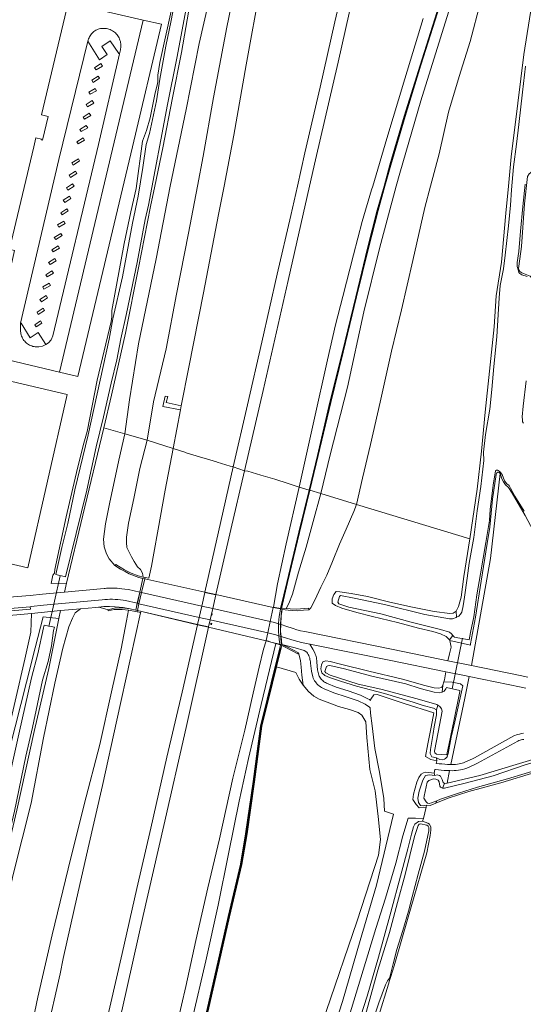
# Model space of a CAD drawing. Header units: metres. Extents: x 89888 to 94270, y 464165 to 468904.
# Tile 35 of 256: x 91269 to 91397, y 465532 to 465782. Entities that reach past the tile are written whole.
import ezdxf

# ---------------------------------------------------------------- set-up
doc = ezdxf.new("R2010")
doc.units = ezdxf.units.M
doc.layers.get('0').update_dxf_attribs({"linetype": 'CONTINUOUS'})
for name, color, linetype, lineweight in [('B_BEBOUWINGSGRENS_0', 251, 'CONTINUOUS', 13), ('G_GRENS_ALGEMEEN_0', 251, 'CONTINUOUS', 13), ('K_KUNSTWERKGRENS_-1', 251, 'CONTINUOUS', 13), ('Q_GELUIDSSCHERM_LIJN_0', 251, 'CONTINUOUS', 13), ('S_GBKN_SYMBOOL_GV_GROOT_-1', 251, 'CONTINUOUS', 13), ('T_CULTUURGRENS_0', 251, 'CONTINUOUS', 13), ('T_WALBESCHERMING_0', 251, 'CONTINUOUS', 13), ('V_WEGGRENS_-1', 251, 'CONTINUOUS', 13), ('V_WEGGRENS_0', 251, 'CONTINUOUS', 13), ('W_DUIKER_-1', 251, 'CONTINUOUS', 13), ('W_WATERGRENS_0', 251, 'CONTINUOUS', 13)]:
    doc.layers.add(name, color=color, linetype=linetype, lineweight=lineweight)

# ---------------------------------------------------------------- blocks, each defined once
blk = doc.blocks.new('S_GBKN_SYMBOOL_GV_GROOT')
for points in [[(-0.1875, 0.03125), (-0.09375, 0.09375)], [(-0.1875, -0.0625), (0.0625, 0.09375)], [(-0.1875, 0.09375), (0.125, -0.09375)], [(-0.1875, 0), (-0.03125, -0.09375)], [(-0.125, -0.09375), (0.1875, 0.09375)], [(-0.0625, 0.09375), (0.1875, -0.0625)], [(0.03125, -0.09375), (0.1875, 0)], [(0.09375, 0.09375), (0.1875, 0.03125)]]:
    blk.add_lwpolyline(points)

msp = doc.modelspace()

# ---------------------------------------------------------------- linework, layer by layer
at = {"layer": 'B_BEBOUWINGSGRENS_0'}
msp.add_lwpolyline([(91280.62, 465784.9), (91274.26, 465758.17), (91275.97, 465757.76), (91274.52, 465751.68), (91274.21, 465751.76), (91274.26, 465751.97), (91272.85, 465752.31), (91272.3, 465750), (91266.11, 465723.96), (91267.37, 465723.66), (91263.91, 465708.11), (91263.3, 465708.25), (91262.4, 465704.39), (91264.17, 465703.98), (91264.21, 465704.15), (91264.51, 465704.08), (91263.69, 465700.55), (91250.1, 465703.72)], dxfattribs=at)
at = {"layer": 'G_GRENS_ALGEMEEN_0'}
for p, q in [((91342.36, 465662.65), (91342.46, 465662.63)), ((91342.46, 465662.63), (91342.56, 465662.61)), ((91299.25, 465636.67), (91300.04, 465640.18)), ((91291.24, 465631.93), (91291.21, 465632.19)), ((91335.31, 465632.55), (91335.08, 465632.53)), ((91342.2, 465632.6), (91342.28, 465632.21)), ((91335.44, 465623.06), (91334.07, 465617.67)), ((91335.11, 465623.22), (91335.44, 465623.06))]:
    msp.add_line(p, q, dxfattribs=at)
for points in [[(91342.56, 465662.61), (91339.93, 465651.88), (91336.86, 465639.12), (91335.31, 465632.55)], [(91292.96, 465643.44), (91293.2, 465643.7), (91295.35, 465642.33), (91297.07, 465641.49), (91298.84, 465640.8), (91300.13, 465640.52)], [(91300.04, 465640.18), (91299, 465640.43), (91296.59, 465641.37), (91295.54, 465641.91), (91294.33, 465642.54), (91292.96, 465643.44)], [(91291.21, 465632.19), (91292.74, 465632.6), (91294.82, 465632.66), (91296.82, 465632.45)], [(91296.37, 465632.08), (91294.78, 465632.28), (91292.79, 465632.24), (91291.24, 465631.93)], [(91335.31, 465632.55), (91335.59, 465632.57), (91336.49, 465632.49)], [(91336.49, 465632.49), (91337.54, 465632.4), (91339.1, 465632.33), (91342.2, 465632.6)], [(91339.67, 465621.22), (91339.45, 465620.98), (91337.86, 465621.85), (91336.43, 465622.58), (91335.44, 465623.06)], [(91334.07, 465617.67), (91332.01, 465609.38), (91330.32, 465602.55), (91329.5, 465596.15), (91328.44, 465588.4), (91326.55, 465575.14), (91325.25, 465567.38), (91322.1, 465554.04), (91319.02, 465540.58), (91315.77, 465526.08), (91312, 465509.82), (91308.13, 465492.67), (91303.54, 465472.68), (91299.58, 465455.19), (91296.36, 465441.11), (91291.92, 465422.27)]]:
    msp.add_lwpolyline(points, dxfattribs=at)
at = {"layer": 'K_KUNSTWERKGRENS_-1'}
for p, q in [((91315.85, 465636.66), (91300.53, 465640.07)), ((91299.29, 465636.6), (91298.56, 465633.35)), ((91299.3, 465636.66), (91299.29, 465636.6)), ((91318.64, 465636.05), (91315.85, 465636.66)), ((91333.23, 465632.8), (91318.64, 465636.05)), ((91298.56, 465633.35), (91298.28, 465632.11)), ((91298.66, 465632), (91313.93, 465628.39)), ((91335.06, 465632.39), (91333.23, 465632.8)), ((91313.93, 465628.39), (91316.73, 465627.72)), ((91316.73, 465627.72), (91331.39, 465624.26)), ((91335.19, 465624.79), (91335.04, 465626.76)), ((91331.39, 465624.26), (91332.92, 465623.9)), ((91332.92, 465623.9), (91334.93, 465623.42)), ((91335.33, 465623.34), (91335.19, 465624.79))]:
    msp.add_line(p, q, dxfattribs=at)
for points in [[(91300.53, 465640.07), (91300.09, 465640.17), (91299.3, 465636.66)], [(91298.28, 465632.11), (91298.28, 465632.09), (91298.66, 465632)], [(91335.04, 465626.76), (91335.1, 465628.73), (91335.21, 465630.63), (91335.35, 465631.75), (91335.48, 465632.3), (91335.06, 465632.39)], [(91334.93, 465623.42), (91335.33, 465623.33), (91335.33, 465623.34)]]:
    msp.add_lwpolyline(points, dxfattribs=at)
at = {"layer": 'Q_GELUIDSSCHERM_LIJN_0'}
for points in [[(91342.46, 465662.63), (91342.46, 465662.63), (91344.59, 465671.45), (91347.76, 465684.99), (91350.9, 465697.8), (91354.31, 465711.82), (91357.32, 465724.21), (91359.79, 465733.83), (91361.51, 465740), (91363, 465745.39), (91366.65, 465757.74), (91370.66, 465770.79), (91374.93, 465784.17), (91378.87, 465796.23), (91382.3, 465806.43), (91384.8, 465813.87), (91386.07, 465817.52), (91387.38, 465820.39), (91389.02, 465822.71), (91391.08, 465824.94), (91393.43, 465826.67), (91396.68, 465828.19)], [(91335.22, 465632.6), (91336.76, 465639.14), (91339.84, 465651.91), (91342.46, 465662.63)], [(91291.75, 465422.31), (91296.2, 465441.14), (91299.42, 465455.23), (91303.38, 465472.71), (91307.97, 465492.7), (91311.84, 465509.86), (91315.61, 465526.11), (91318.86, 465540.61), (91321.94, 465554.08), (91325.09, 465567.41), (91326.39, 465575.17), (91328.27, 465588.42), (91329.33, 465596.17), (91330.15, 465602.58), (91331.85, 465609.42), (91333.9, 465617.71), (91335.14, 465622.55)]]:
    msp.add_lwpolyline(points, dxfattribs=at)
at = {"layer": 'T_CULTUURGRENS_0'}
for p, q in [((91295.46, 465676.96), (91290.15, 465678.52)), ((91301.13, 465675.32), (91295.46, 465676.96)), ((91391.01, 465667.15), (91390.97, 465666.88)), ((91280.62, 465638.92), (91280.09, 465636.7)), ((91279.08, 465631.99), (91278.67, 465629.95)), ((91379.86, 465630.29), (91379.79, 465631.84)), ((91378.1, 465624.53), (91378.91, 465625.65)), ((91376.18, 465611.22), (91376.4, 465613.04)), ((91374.72, 465606.74), (91375.06, 465607.91)), ((91376.82, 465588.01), (91376.32, 465586.83)), ((91374.86, 465583.59), (91374.58, 465583))]:
    msp.add_line(p, q, dxfattribs=at)
for points in [[(91360.77, 465972.86), (91356.42, 465955.36), (91351.57, 465934.6), (91347.43, 465918.13), (91343.12, 465899.78), (91339.05, 465882.4), (91335.06, 465866.18), (91330.85, 465845.56), (91326, 465825.14), (91321.72, 465807.12), (91317.95, 465791.94), (91314.38, 465776.33), (91311.11, 465759.47), (91307, 465740), (91303.46, 465721.51), (91298.98, 465699.91), (91296.64, 465685.65), (91295.46, 465676.96)], [(91383.2, 465650.22), (91385.12, 465662.92), (91386.17, 465672.55), (91387.15, 465682.48), (91388.21, 465692.92), (91389.4, 465704.18), (91389.9, 465712.12), (91391.31, 465720.65), (91392.4, 465733.09), (91393.04, 465740), (91393.73, 465747.49), (91395.43, 465761.15), (91396.96, 465773.51), (91399, 465786.28), (91401.79, 465798.88), (91403.87, 465807.85), (91407.39, 465823.1), (91411.62, 465839.66), (91416.07, 465856.01), (91420.58, 465872.82), (91425.26, 465889.67), (91430.11, 465906.76), (91435.43, 465926.79), (91441.49, 465948.23)], [(91288.44, 465690.65), (91291.96, 465705.58), (91292.16, 465706.76), (91292.16, 465708.34), (91295.33, 465725.37), (91296.97, 465733.47), (91298.34, 465739.42), (91300, 465751.48), (91300.97, 465754.13), (91301.91, 465757.4), (91303.21, 465763.74), (91303.79, 465766.01), (91303.86, 465766.63), (91303.83, 465768.21), (91304.38, 465771.46), (91307.3, 465784.51), (91308.91, 465794.18), (91309.75, 465797.77), (91310.61, 465802.46), (91313.13, 465815.1), (91314.2, 465819.69), (91314.79, 465822.66), (91314.49, 465823.41), (91314.7, 465824.28)], [(91318.49, 465818.35), (91316.62, 465808.39), (91314.76, 465798.78), (91312.11, 465786.72), (91309.91, 465774.01), (91307.64, 465762.46), (91305.15, 465749.75), (91303.11, 465740), (91302.03, 465734.78), (91298.94, 465719.23), (91295.68, 465702.62), (91292.05, 465686.81), (91290.15, 465678.52)], [(91399.13, 465743.76), (91398.34, 465743.13), (91397.91, 465742.44), (91397.12, 465735.49), (91396.34, 465724.61), (91395.71, 465719.65), (91395.62, 465719), (91395.77, 465718.53), (91395.97, 465718.24), (91396.46, 465717.93), (91398.57, 465717.09), (91399.02, 465716.54), (91400.06, 465714.13)], [(91280.62, 465638.92), (91276.7, 465638.88), (91277.15, 465640.97), (91277.6, 465641.53), (91277.69, 465642.41), (91280.59, 465655.85), (91283.42, 465668.22), (91285.03, 465674.61), (91285.93, 465677.57), (91288.44, 465690.65)], [(91290.15, 465678.52), (91284.83, 465656.24), (91280.62, 465638.92)], [(91295.46, 465676.96), (91293.98, 465670.3), (91291.54, 465659.14), (91290.58, 465654.08), (91290.05, 465650.16), (91290.21, 465648.18), (91290.82, 465646.46), (91291.53, 465645.14), (91292.96, 465643.44)], [(91401.86, 465647.63), (91400.79, 465649.68), (91397.27, 465656.14), (91394.01, 465661.89), (91393.08, 465663.27), (91392.29, 465664.01), (91391.76, 465664.77), (91391.41, 465665.53), (91391.05, 465666.63), (91390.97, 465666.88)], [(91336.49, 465632.49), (91337.19, 465633.8), (91338.11, 465636.12), (91339.67, 465641.73), (91341.59, 465648.11), (91343.38, 465654.64), (91345.3, 465661.78)], [(91239.44, 465458.3), (91244.22, 465473.95), (91249.56, 465490.79), (91254.49, 465508.82), (91258.8, 465526.94), (91263.23, 465547.5), (91267.03, 465564.83), (91271.68, 465583.01), (91274.77, 465599.62), (91277.69, 465613.54), (91279.72, 465622.43), (91281.23, 465627.88), (91282.18, 465630.08), (91282.88, 465631.38), (91284.16, 465632.44)], [(91288.74, 465632.85), (91289.19, 465632.76), (91291.21, 465632.19)], [(91278.67, 465629.95), (91276.1, 465617.25), (91272.42, 465601.25), (91267.97, 465581.22), (91263.29, 465561.23), (91259.39, 465544.12), (91255.25, 465525.37), (91250.68, 465508.17), (91245.93, 465490.93), (91240.53, 465473.31), (91234.88, 465454.88), (91230.45, 465441.91)], [(91266.13, 465596.75), (91270.49, 465613.78), (91272.64, 465622.49), (91274.74, 465630.43), (91278.67, 465629.95)], [(91334.07, 465617.67), (91338.93, 465616.24), (91339.85, 465614.51), (91340.8, 465612.97)], [(91377.49, 465588.02), (91385.81, 465590), (91395.02, 465592.84), (91408, 465596.73), (91423.04, 465601.42), (91426.29, 465602.27), (91428.66, 465603.1), (91430.32, 465603.49), (91431.8, 465603.83), (91432.2, 465604.21)], [(91407.02, 465592.79), (91399.98, 465590.84), (91391.11, 465588.17), (91382.99, 465585.91), (91377.68, 465584.24), (91374.58, 465583)], [(91374.58, 465583), (91373.15, 465582.35), (91372.17, 465582.44)], [(91371.16, 465578.38), (91372.53, 465577.87), (91372.97, 465577.63), (91373.29, 465576.9), (91373.3, 465576.12), (91373.15, 465574.78), (91372.27, 465570.34), (91368.33, 465556.62), (91366.08, 465548.92), (91363.98, 465541.55), (91363.11, 465538.87), (91362.78, 465537.84), (91362.51, 465536.87), (91360.07, 465528.96), (91358.53, 465523.97), (91356.22, 465516.37), (91355.69, 465515.45), (91355.14, 465515.1), (91354.75, 465514.92), (91354.29, 465514.98), (91352.32, 465514.78)]]:
    msp.add_lwpolyline(points, dxfattribs=at)
at = {"layer": 'T_WALBESCHERMING_0'}
msp.add_lwpolyline([(91274.82, 465627.59), (91273.32, 465620.98), (91271.76, 465614.85), (91268.52, 465600.53), (91265.21, 465585.59), (91260.41, 465565.19), (91254.74, 465540.98), (91247.45, 465511.65)], dxfattribs=at)
at = {"layer": 'V_WEGGRENS_-1'}
for p, q in [((91299.29, 465636.6), (91298.67, 465633.83)), ((91299.72, 465636.56), (91299.3, 465636.66)), ((91315.03, 465633.11), (91299.72, 465636.56)), ((91298.67, 465633.83), (91298.56, 465633.35)), ((91298.67, 465633.83), (91299.07, 465633.73)), ((91298.28, 465632.11), (91298.67, 465632.01)), ((91298.67, 465632.01), (91313.93, 465628.4)), ((91299.07, 465633.73), (91314.36, 465630.25)), ((91317.82, 465632.48), (91315.03, 465633.11)), ((91332.45, 465629.19), (91317.82, 465632.48)), ((91314.36, 465630.25), (91317.17, 465629.62)), ((91317.17, 465629.62), (91331.83, 465626.28)), ((91313.93, 465628.4), (91316.74, 465627.74)), ((91316.74, 465627.74), (91331.39, 465624.27)), ((91335.15, 465625.41), (91335.04, 465626.76)), ((91331.39, 465624.27), (91332.63, 465623.98)), ((91332.63, 465623.98), (91334.93, 465623.44)), ((91334.65, 465625.57), (91335.15, 465625.41)), ((91335.19, 465624.79), (91335.15, 465625.41)), ((91335.38, 465623.33), (91335.19, 465624.79)), ((91334.93, 465623.44), (91335.33, 465623.34)), ((91335.33, 465623.34), (91335.38, 465623.33))]:
    msp.add_line(p, q, dxfattribs=at)
for points in [[(91298.56, 465633.35), (91298.28, 465632.11), (91298.28, 465632.11)], [(91334.55, 465628.62), (91333.57, 465628.93), (91332.45, 465629.19)], [(91331.83, 465626.28), (91333.85, 465625.82), (91334.65, 465625.57)], [(91335.04, 465626.76), (91335.1, 465628.44), (91334.55, 465628.62)]]:
    msp.add_lwpolyline(points, dxfattribs=at)
at = {"layer": 'V_WEGGRENS_0'}
for p, q in [((91300.17, 465782.27), (91286.91, 465785.29)), ((91278.83, 465692.7), (91300.17, 465782.27)), ((91294.11, 465773.69), (91294.33, 465774.66)), ((91268.93, 465705.12), (91268.94, 465703.34)), ((91265.68, 465695.79), (91278.83, 465692.7)), ((91309.65, 465683.1), (91309.83, 465684.05)), ((91307.76, 465673.21), (91309.65, 465683.1)), ((91301.13, 465675.32), (91307.76, 465673.21)), ((91323.07, 465668.53), (91325.95, 465667.59)), ((91342.36, 465662.65), (91339.8, 465663.41)), ((91342.56, 465662.61), (91345.3, 465661.78)), ((91345.3, 465661.78), (91354.43, 465658.97)), ((91383.2, 465650.22), (91354.43, 465658.97)), ((91381.71, 465640.68), (91383.2, 465650.22)), ((91300.52, 465640.03), (91299.72, 465636.56)), ((91300.13, 465640.52), (91300.61, 465640.41)), ((91300.53, 465640.07), (91300.52, 465640.03)), ((91300.61, 465640.41), (91300.53, 465640.07)), ((91298.62, 465633.84), (91299.25, 465636.67)), ((91299.72, 465636.56), (91299.07, 465633.73)), ((91315.84, 465636.62), (91315.03, 465633.11)), ((91315.85, 465636.66), (91315.84, 465636.62)), ((91315.84, 465636.62), (91318.63, 465636.01)), ((91317.82, 465632.48), (91318.63, 465636.01)), ((91318.63, 465636.01), (91318.64, 465636.05)), ((91262.32, 465632.2), (91271.39, 465632.97)), ((91271.39, 465632.97), (91271.66, 465633.01)), ((91271.71, 465631.24), (91279.08, 465631.99)), ((91279.08, 465631.99), (91284.16, 465632.44)), ((91295.03, 465632.78), (91296.82, 465632.45)), ((91298.66, 465632), (91298.6, 465631.7)), ((91298.67, 465632.01), (91298.66, 465632)), ((91315.03, 465633.11), (91314.36, 465630.25)), ((91317.17, 465629.62), (91317.82, 465632.48)), ((91333.25, 465632.89), (91333.23, 465632.8)), ((91333.25, 465632.89), (91335.08, 465632.53)), ((91335.06, 465632.39), (91335.08, 465632.53)), ((91271.71, 465631.24), (91262.38, 465630.39)), ((91314.36, 465630.25), (91313.94, 465628.44)), ((91316.76, 465627.83), (91317.17, 465629.62)), ((91332.45, 465629.19), (91331.83, 465626.28)), ((91313.94, 465628.44), (91313.93, 465628.4)), ((91313.93, 465628.4), (91313.93, 465628.39)), ((91313.94, 465628.44), (91316.76, 465627.83)), ((91316.73, 465627.72), (91316.74, 465627.74)), ((91316.74, 465627.74), (91316.75, 465627.77)), ((91316.75, 465627.77), (91316.76, 465627.83)), ((91331.83, 465626.28), (91331.41, 465624.34)), ((91331.41, 465624.34), (91331.39, 465624.27)), ((91331.39, 465624.27), (91331.39, 465624.26)), ((91332.63, 465623.98), (91332.92, 465623.9)), ((91332.92, 465623.9), (91333.87, 465623.61)), ((91335.2, 465625.4), (91335.38, 465623.33)), ((91378.14, 465624.34), (91378.1, 465624.53)), ((91333.87, 465623.61), (91334.95, 465623.29)), ((91334.93, 465623.42), (91334.93, 465623.44)), ((91334.95, 465623.29), (91334.93, 465623.42)), ((91335.11, 465623.22), (91334.95, 465623.29)), ((91363.16, 465619.24), (91342.56, 465623.41)), ((91377.1, 465616.4), (91363.16, 465619.24)), ((91376.4, 465613.04), (91376.62, 465613.89)), ((91374.83, 465593.74), (91374.69, 465593.1)), ((91374.79, 465594.55), (91374.83, 465593.74)), ((91374.34, 465591.56), (91374.12, 465590.63)), ((91377.49, 465588.02), (91378.08, 465591.25)), ((91374.12, 465590.63), (91374.32, 465590)), ((91376.82, 465588.01), (91377.49, 465588.02)), ((91371.46, 465579.1), (91372.15, 465581.98)), ((91372.15, 465581.98), (91372.17, 465582.44)), ((91371.16, 465578.38), (91371.46, 465579.1))]:
    msp.add_line(p, q, dxfattribs=at)
for points in [[(91361.66, 465972.47), (91360.37, 465964.09), (91359.01, 465956.02), (91356.14, 465942.28), (91353.37, 465928.49), (91350.92, 465915.43), (91348.47, 465902.57), (91345.96, 465889.05), (91344.14, 465878.5), (91341.34, 465866.23), (91338.17, 465853.19), (91335.6, 465841.33), (91331.8, 465827.14), (91328.45, 465813.47), (91324.91, 465797.38), (91321.42, 465780.46), (91318.01, 465762.53), (91315.41, 465747.66), (91313.94, 465740), (91311.65, 465728.06), (91308.63, 465712.5), (91305.99, 465698.6), (91302.8, 465685.12), (91301.13, 465675.32)], [(91309.83, 465684.05), (91311.73, 465693.96), (91315.48, 465712.85), (91319.33, 465732.79), (91320.71, 465740), (91323.18, 465752.93), (91326.37, 465770.84), (91329.97, 465791.01), (91332.7, 465806.61), (91335.67, 465822.62), (91338.62, 465837.96), (91341.62, 465853.41), (91344.52, 465868.64), (91348.01, 465886.75), (91351.55, 465904.53), (91356.35, 465929.1), (91359.86, 465947.27), (91363.48, 465966.6), (91364.44, 465971.72)], [(91390.94, 465963.68), (91386.07, 465942.33), (91380.89, 465919.9), (91376.34, 465900.52), (91370.95, 465876.56), (91365.6, 465853.39), (91360.78, 465832.96), (91356.78, 465815.9), (91352.9, 465798.96), (91348.92, 465781.81), (91345.13, 465765.16), (91341.29, 465748.46), (91339.37, 465740), (91337.67, 465732.52), (91334.24, 465717.64), (91330.29, 465700.3), (91326.68, 465684.34), (91323.07, 465668.53)], [(91325.95, 465667.59), (91330.64, 465688.01), (91337.01, 465715.99), (91342.44, 465740), (91343.96, 465746.72), (91349.74, 465771.54), (91355.19, 465795.85), (91360.67, 465819.97), (91365.5, 465841.11), (91370.9, 465865.08), (91376.17, 465888.59), (91382.29, 465916.25), (91388.42, 465943.5), (91392.78, 465963)], [(91342.36, 465662.65), (91344.49, 465671.47), (91347.66, 465685.02), (91350.81, 465697.82), (91354.21, 465711.84), (91357.22, 465724.23), (91359.69, 465733.85), (91361.4, 465740), (91362.91, 465745.41), (91366.55, 465757.77), (91370.57, 465770.82), (91374.84, 465784.2), (91378.77, 465796.26), (91382.2, 465806.46), (91384.7, 465813.9), (91385.98, 465817.55), (91387.29, 465820.44), (91388.94, 465822.77), (91391.01, 465825.01), (91393.38, 465826.76), (91396.64, 465828.28), (91396.68, 465828.19)], [(91396.64, 465828.06), (91393.49, 465826.58), (91391.15, 465824.86), (91389.1, 465822.65), (91387.46, 465820.34), (91386.17, 465817.48), (91384.89, 465813.84), (91382.4, 465806.4), (91378.96, 465796.2), (91375.03, 465784.14), (91370.76, 465770.76), (91366.75, 465757.71), (91363.1, 465745.36), (91361.61, 465740), (91359.89, 465733.8), (91357.42, 465724.18), (91354.4, 465711.79), (91351, 465697.78), (91347.85, 465684.97), (91344.69, 465671.43), (91342.56, 465662.61)], [(91345.3, 465661.78), (91347.73, 465671.64), (91352.08, 465688.88), (91356.24, 465708), (91360.23, 465724.11), (91364.53, 465740), (91365.42, 465743.27), (91370.79, 465761.71), (91375.81, 465777.75), (91380.31, 465792.53)], [(91354.43, 465658.97), (91355.95, 465665.64), (91357.98, 465674.24), (91360.44, 465685.03), (91363.33, 465698.04), (91365.87, 465708.48), (91368.7, 465721.06), (91371.82, 465734.59), (91373.25, 465740), (91375.43, 465748.23), (91377.77, 465758.8), (91380.48, 465767.88), (91383.28, 465776.85), (91385.96, 465786.79)], [(91278.83, 465692.7), (91283.56, 465691.59), (91297.39, 465750), (91304.79, 465781.21), (91300.17, 465782.27)], [(91371.37, 465782.65), (91366.67, 465767.3), (91362.12, 465752.12), (91358.52, 465740), (91358.24, 465739.05), (91355.88, 465731.04), (91353.65, 465722.48), (91350.9, 465711.89), (91349.09, 465704.7), (91347.03, 465695.82), (91343.51, 465680.16), (91339.8, 465663.41)], [(91294.33, 465774.66), (91294.4, 465774.97), (91294.45, 465775.28), (91294.47, 465775.59), (91294.47, 465775.91), (91294.45, 465776.22), (91294.4, 465776.54), (91294.33, 465776.84), (91294.24, 465777.15), (91294.13, 465777.44), (91294, 465777.73), (91293.85, 465778.01), (91293.68, 465778.27), (91293.49, 465778.52), (91293.28, 465778.76), (91293.06, 465778.98), (91292.82, 465779.19), (91292.57, 465779.38), (91292.3, 465779.55), (91292.02, 465779.7), (91291.74, 465779.83), (91291.44, 465779.94), (91291.14, 465780.03), (91290.83, 465780.09), (91290.51, 465780.14), (91290.2, 465780.16), (91289.88, 465780.16), (91289.57, 465780.13), (91289.26, 465780.08), (91288.95, 465780.02), (91288.65, 465779.92), (91288.38, 465779.81), (91288.11, 465779.67), (91287.86, 465779.52), (91287.62, 465779.35), (91287.39, 465779.16), (91287.18, 465778.96), (91286.98, 465778.74), (91286.79, 465778.5), (91286.63, 465778.26), (91286.49, 465778), (91286.36, 465777.73), (91286.25, 465777.46), (91286.16, 465777.17), (91286.1, 465776.88)], [(91286.1, 465776.88), (91278.67, 465746.78), (91268.93, 465705.12)], [(91294.11, 465773.69), (91293.94, 465773.73), (91291.78, 465777), (91289.61, 465775.55), (91290.96, 465773.46), (91288.99, 465772.18), (91286.1, 465776.88)], [(91275.39, 465699.72), (91276.03, 465700.14), (91276.72, 465700.87), (91277.16, 465701.91), (91288.8, 465750.62), (91294.11, 465773.69)], [(91287.75, 465770.15), (91288.15, 465769.56), (91289.8, 465770.55), (91289.38, 465771.2), (91287.75, 465770.15)], [(91287.07, 465766.95), (91287.42, 465766.37), (91289.05, 465767.44), (91288.66, 465768.02), (91287.07, 465766.95)], [(91286.32, 465763.91), (91286.65, 465763.41), (91288.26, 465764.28), (91287.93, 465764.89), (91286.32, 465763.91)], [(91285.61, 465760.74), (91285.96, 465760.17), (91287.57, 465761.15), (91287.19, 465761.77), (91285.61, 465760.74)], [(91284.84, 465757.57), (91285.19, 465757.02), (91286.8, 465757.97), (91286.42, 465758.57), (91284.84, 465757.57)], [(91284.05, 465754.45), (91284.38, 465753.92), (91286.04, 465754.88), (91285.66, 465755.46), (91284.05, 465754.45)], [(91283.3, 465751.28), (91283.64, 465750.74), (91285.24, 465751.71), (91284.91, 465752.32), (91283.3, 465751.28)], [(91281.99, 465745.92), (91282.33, 465745.36), (91283.98, 465746.42), (91283.66, 465746.99), (91281.99, 465745.92)], [(91281.31, 465742.78), (91281.67, 465742.21), (91283.3, 465743.21), (91282.93, 465743.79), (91281.31, 465742.78)], [(91280.62, 465739.56), (91280.99, 465738.99), (91282.55, 465740.02), (91282.17, 465740.61), (91280.62, 465739.56)], [(91279.82, 465736.39), (91280.21, 465735.87), (91281.78, 465736.88), (91281.43, 465737.45), (91279.82, 465736.39)], [(91279.16, 465733.22), (91279.51, 465732.66), (91281.05, 465733.7), (91280.7, 465734.21), (91279.16, 465733.22)], [(91278.32, 465730.12), (91278.69, 465729.56), (91280.32, 465730.52), (91279.98, 465731.11), (91278.32, 465730.12)], [(91277.54, 465726.97), (91277.91, 465726.4), (91279.54, 465727.4), (91279.23, 465727.94), (91277.54, 465726.97)], [(91276.9, 465723.78), (91277.25, 465723.24), (91278.85, 465724.23), (91278.51, 465724.82), (91276.9, 465723.78)], [(91276.05, 465720.56), (91276.44, 465720.02), (91278.01, 465720.97), (91277.67, 465721.55), (91276.05, 465720.56)], [(91275.37, 465717.45), (91275.72, 465716.91), (91277.33, 465717.89), (91276.91, 465718.47), (91275.37, 465717.45)], [(91274.61, 465714.34), (91274.9, 465713.76), (91276.56, 465714.72), (91276.19, 465715.33), (91274.61, 465714.34)], [(91273.88, 465711.12), (91274.25, 465710.55), (91275.8, 465711.58), (91275.43, 465712.16), (91273.88, 465711.12)], [(91273.15, 465707.92), (91273.47, 465707.35), (91275.03, 465708.38), (91274.71, 465708.95), (91273.15, 465707.92)], [(91268.93, 465705.12), (91269.12, 465705.12), (91271.43, 465701.42), (91273.45, 465702.72), (91275.39, 465699.72)], [(91272.54, 465704.74), (91272.88, 465704.21), (91274.38, 465705.17), (91274.03, 465705.74), (91272.54, 465704.74)], [(91268.94, 465703.34), (91268.96, 465703.03), (91268.99, 465702.72), (91269.05, 465702.42), (91269.12, 465702.12), (91269.22, 465701.83), (91269.34, 465701.54), (91269.48, 465701.27), (91269.64, 465701.01), (91269.82, 465700.75), (91270.02, 465700.52), (91270.23, 465700.29), (91270.46, 465700.08), (91270.7, 465699.89), (91270.96, 465699.72), (91271.23, 465699.57), (91271.51, 465699.43), (91271.79, 465699.32), (91272.09, 465699.23), (91272.39, 465699.16), (91272.69, 465699.11), (91273, 465699.08), (91273.31, 465699.08), (91273.62, 465699.09), (91274.55, 465699.28), (91275.39, 465699.72)], [(91265.73, 465644.02), (91270.76, 465642.85), (91280.79, 465686.94), (91265.29, 465690.59)], [(91309.83, 465684.05), (91306.03, 465684.93), (91306.37, 465686.43), (91305.71, 465686.57), (91305.13, 465683.93), (91309.65, 465683.1)], [(91301.13, 465675.32), (91299.26, 465668.18), (91297.74, 465660.53), (91296.37, 465654.25), (91295.93, 465650.67), (91295.88, 465649.32), (91295.96, 465648.05), (91296.68, 465646.71), (91297.21, 465645.69), (91297.85, 465644.5), (91298.71, 465643.14), (91299.47, 465642.41), (91300.01, 465641.53), (91300.13, 465640.52)], [(91300.61, 465640.41), (91301.57, 465640.19), (91302.29, 465643.25), (91302.88, 465646.58), (91303.93, 465652.67), (91305.71, 465662.67), (91307.76, 465673.21)], [(91323.07, 465668.53), (91322.77, 465668.61), (91322.27, 465668.74), (91318.95, 465669.75), (91318.77, 465669.8), (91315.63, 465670.79), (91314.76, 465671.06), (91314.43, 465671.12), (91311.1, 465672.15), (91310.76, 465672.26), (91307.76, 465673.21)], [(91323.07, 465668.53), (91319.34, 465652.01), (91315.85, 465636.66)], [(91318.64, 465636.05), (91322.41, 465652.6), (91325.95, 465667.59)], [(91339.8, 465663.41), (91337.01, 465664.3), (91333.59, 465665.39), (91330.11, 465666.41), (91326.79, 465667.45), (91325.95, 465667.59)], [(91390.97, 465666.88), (91390.68, 465667.12), (91390.38, 465667.25), (91390.06, 465667.05), (91389.93, 465666.59), (91388.96, 465660.34), (91388.35, 465653.21), (91387.6, 465649.08), (91386.12, 465639.43), (91384.69, 465630.32), (91383.43, 465623.51), (91383.36, 465623.18), (91378.14, 465624.34)], [(91383.64, 465617.99), (91388.46, 465645.23), (91390.97, 465666.88)], [(91339.8, 465663.41), (91336.5, 465648.94), (91334.33, 465638.81), (91333.25, 465632.89)], [(91335.08, 465632.53), (91336.66, 465639.16), (91339.74, 465651.93), (91342.36, 465662.65)], [(91354.43, 465658.97), (91353.73, 465657.23), (91351.76, 465652.73), (91350.11, 465648.85), (91348.32, 465644.45), (91346.83, 465640.97), (91345.37, 465637.95), (91343.79, 465634.65), (91342.79, 465632.72), (91342.28, 465632.21)], [(91379.79, 465631.84), (91380.32, 465633.01), (91380.99, 465635.43), (91381.71, 465640.68)], [(91280.09, 465636.7), (91274.54, 465636.2), (91271.42, 465635.8), (91266.09, 465635.36), (91264.55, 465635.24), (91263.5, 465635.24), (91263.19, 465635.33)], [(91299.25, 465636.67), (91296.4, 465637.31), (91295.46, 465637.44), (91294.69, 465637.53), (91293.49, 465637.65), (91292.45, 465637.69), (91291.68, 465637.69), (91291.39, 465637.68), (91291.09, 465637.66), (91290.79, 465637.65), (91290.5, 465637.63), (91290.2, 465637.61), (91280.09, 465636.7)], [(91378.1, 465624.53), (91377.21, 465625.41), (91375.76, 465626.07), (91373.84, 465626.65), (91370.16, 465627.52), (91364.79, 465628.91), (91358.5, 465630.45), (91354.52, 465631.46), (91350.67, 465632.62), (91349.04, 465633.26), (91348.18, 465633.9), (91348.23, 465634.96), (91348.62, 465636.1), (91349.21, 465636.8), (91350.18, 465636.79), (91353.01, 465636.31), (91357.17, 465635.59), (91362.89, 465634.13), (91368.64, 465632.81), (91374.13, 465631.71), (91378.13, 465631.28), (91378.95, 465631.31), (91379.79, 465631.84)], [(91271.66, 465633.01), (91274.78, 465633.39), (91279.44, 465633.78)], [(91279.44, 465633.78), (91289.71, 465634.71), (91290.37, 465634.78), (91291.03, 465634.83), (91291.7, 465634.85), (91292.36, 465634.85), (91293.03, 465634.83), (91293.69, 465634.78), (91294.35, 465634.72), (91295.01, 465634.62), (91295.67, 465634.51), (91298.62, 465633.84)], [(91296.82, 465632.45), (91298.23, 465632.1), (91298.62, 465633.84)], [(91296.37, 465632.08), (91295.9, 465629.34), (91294.52, 465622.28), (91292.09, 465611.3), (91289.08, 465597.92), (91285.12, 465582.64), (91281.06, 465566.3), (91276.98, 465549.46), (91273.34, 465533.63), (91270.67, 465520.6), (91266.88, 465505.88), (91263.64, 465491.14), (91260.89, 465477.09), (91257.72, 465463.73), (91254.72, 465450.53), (91250.4, 465435.58)], [(91257.31, 465445.11), (91259.22, 465453.43), (91264.7, 465477.3), (91268.47, 465493.75), (91271.93, 465508.68), (91275.57, 465524.28), (91278.99, 465539.53), (91279.79, 465543.4), (91282.55, 465555.87), (91286.12, 465571.57), (91289.82, 465587.48), (91293.48, 465604.08), (91296.94, 465619.87), (91299.48, 465631.38), (91299.51, 465631.51), (91298.6, 465631.7)], [(91271.39, 465632.97), (91271.45, 465632.32), (91262.4, 465631.55), (91262.32, 465632.2)], [(91284.16, 465632.44), (91288.13, 465632.79), (91288.74, 465632.85)], [(91288.74, 465632.85), (91290.1, 465632.98), (91291.6, 465633.03), (91293.04, 465632.97), (91295.03, 465632.78)], [(91298.6, 465631.7), (91298.15, 465631.77), (91296.37, 465632.08)], [(91299.07, 465633.73), (91298.68, 465632.04), (91298.67, 465632.01)], [(91333.23, 465632.8), (91333.22, 465632.75), (91332.45, 465629.19)], [(91334.55, 465628.62), (91334.55, 465628.76), (91334.75, 465630.47), (91335.05, 465632.34), (91335.06, 465632.39)], [(91342.28, 465632.21), (91340.96, 465632.07), (91339.3, 465631.96), (91338.08, 465632.01), (91337.01, 465632.13), (91335.52, 465632.29), (91335.4, 465631.74), (91335.26, 465630.63), (91335.15, 465628.43)], [(91242.53, 465526.6), (91241.11, 465520.96), (91246.49, 465519.64), (91250.15, 465534.84), (91255.54, 465557.22), (91267.55, 465608.92), (91270.01, 465619.66), (91271.55, 465626.5), (91271.71, 465631.24)], [(91313.93, 465628.39), (91310.04, 465611.25), (91306.19, 465594.68), (91302.11, 465576.65), (91298.56, 465561.28), (91294.77, 465544.72), (91291.63, 465531.08), (91287.79, 465514.15), (91283.9, 465497.1), (91278.47, 465473.27), (91274.15, 465454.59), (91270.32, 465437.7), (91268.51, 465429.75)], [(91271.49, 465428.86), (91275.98, 465448.65), (91280.8, 465469.78), (91285.39, 465489.53), (91290.31, 465511.3), (91294.85, 465530.86), (91300.16, 465554.42), (91305.4, 465577.26), (91311.05, 465602.25), (91316.73, 465627.72)], [(91334.65, 465625.57), (91334.56, 465626.77), (91334.55, 465628.62)], [(91335.15, 465628.43), (91335.09, 465626.76), (91335.2, 465625.4)], [(91335.15, 465628.43), (91335.48, 465628.32), (91336.39, 465628.03), (91338.27, 465627.4), (91339.25, 465627.1), (91340.2, 465626.87), (91341.22, 465626.62), (91363.73, 465622.05), (91377.66, 465619.21)], [(91331.39, 465624.26), (91330.74, 465622.15), (91329.61, 465617.56), (91328.16, 465610.95), (91326, 465601.54), (91322.97, 465589.31), (91319.53, 465573.93), (91316.61, 465561.45), (91313.52, 465548.05), (91310.96, 465536.34), (91307.67, 465522.05), (91303.74, 465504.66), (91300.05, 465489.09), (91296.57, 465473.8), (91292.22, 465454.39), (91288.04, 465436.3)], [(91331.41, 465624.34), (91331.99, 465624.17), (91332.63, 465623.98)], [(91334.93, 465623.44), (91334.92, 465623.48), (91334.71, 465624.64), (91334.65, 465625.57)], [(91335.2, 465625.4), (91335.76, 465625.22), (91338.55, 465624.35), (91340.45, 465623.84), (91342.56, 465623.41)], [(91377.66, 465619.21), (91378.04, 465620.98), (91378.46, 465622.71), (91378.14, 465624.34)], [(91289.25, 465423.17), (91290.69, 465429.14), (91292.01, 465434.2), (91293.27, 465440.58), (91294.68, 465448.17), (91298.1, 465463.04), (91300.31, 465472.95), (91303.34, 465487.78), (91306.61, 465501.58), (91310.06, 465517.59), (91312.64, 465527.91), (91316.12, 465542.81), (91319.18, 465557.05), (91321.87, 465570.09), (91324.59, 465583.52), (91326.94, 465594.34), (91330.19, 465608.1), (91333.87, 465623.61)], [(91291.57, 465422.36), (91296.01, 465441.19), (91299.23, 465455.27), (91303.19, 465472.76), (91307.78, 465492.75), (91311.65, 465509.9), (91315.42, 465526.15), (91318.67, 465540.66), (91321.75, 465554.12), (91324.9, 465567.45), (91326.2, 465575.2), (91328.08, 465588.45), (91329.14, 465596.2), (91329.96, 465602.61), (91331.66, 465609.46), (91333.72, 465617.76), (91335.11, 465623.22)], [(91335.38, 465623.33), (91337.1, 465622.61), (91339.67, 465621.22)], [(91357.9, 465607.21), (91357.7, 465607.38), (91357.35, 465607.66), (91356.97, 465607.92), (91356.59, 465608.16), (91354.81, 465608.99), (91351.76, 465610.04), (91348.66, 465611.02), (91346.16, 465612.07), (91345.84, 465612.22), (91345.53, 465612.4), (91345.23, 465612.59), (91344.94, 465612.81), (91344.67, 465613.04), (91344.42, 465613.29), (91344.18, 465613.56), (91343.96, 465613.84), (91343.76, 465614.14), (91343.58, 465614.45), (91343.42, 465614.77), (91343.28, 465615.1), (91342.93, 465616.59), (91342.67, 465618.58), (91342.66, 465618.91), (91342.63, 465619.24), (91342.57, 465619.57), (91342.5, 465619.9), (91342.4, 465620.22), (91342.27, 465620.53), (91342.12, 465620.83), (91341.96, 465621.11), (91341.77, 465621.39), (91341.11, 465621.85), (91338.82, 465622.5), (91335.38, 465623.33)], [(91342.56, 465623.41), (91343.28, 465622.18), (91343.8, 465621.19), (91343.93, 465620.89), (91344.04, 465620.58), (91344.14, 465620.27), (91344.21, 465619.94), (91344.27, 465619.62), (91344.3, 465619.29), (91344.32, 465618.96), (91344.36, 465617.82), (91344.48, 465616.87), (91344.79, 465615.57), (91344.91, 465615.3), (91345.05, 465615.05), (91345.21, 465614.8), (91345.39, 465614.57), (91345.59, 465614.35), (91345.8, 465614.15), (91346.03, 465613.96), (91346.27, 465613.79), (91346.52, 465613.64), (91346.79, 465613.51), (91349.2, 465612.5), (91352.25, 465611.54), (91355.4, 465610.46), (91357.32, 465609.55), (91357.71, 465609.32), (91357.97, 465609.14)], [(91339.67, 465621.22), (91340.12, 465619.28), (91340.29, 465617.61), (91340.51, 465615.57), (91340.8, 465612.97)], [(91374.72, 465606.74), (91373.95, 465607.13), (91371.4, 465607.82), (91368.81, 465608.66), (91361.53, 465610.9), (91354.39, 465612.75), (91350.37, 465614.02), (91347.51, 465614.98), (91346.34, 465615.5), (91345.62, 465616.13), (91345.3, 465617.14), (91345.48, 465618.2), (91345.87, 465618.94), (91346.64, 465619.18), (91347.67, 465619.06), (91350.34, 465618.35), (91357.53, 465616.59), (91366.11, 465614.55), (91371.81, 465612.91), (91374.15, 465612.35), (91375.3, 465612.2), (91375.99, 465612.44), (91376.4, 465613.04)], [(91377.66, 465619.21), (91382.35, 465618.25), (91383.64, 465617.99)], [(91377.1, 465616.4), (91376.75, 465614.36), (91376.62, 465613.89)], [(91383.09, 465615.17), (91381.89, 465615.42), (91377.1, 465616.4)], [(91397.99, 465615.04), (91396.04, 465615.46), (91383.64, 465617.99)], [(91376.62, 465613.89), (91378.74, 465613.73), (91380.83, 465613.36), (91381.45, 465612.79), (91379.39, 465603.67), (91378.49, 465599.78), (91377.73, 465595.63), (91377.43, 465594.8), (91377.06, 465594.34), (91376.82, 465594.14), (91376.35, 465594.04), (91375.6, 465594.08), (91374.79, 465594.55)], [(91378.4, 465592.82), (91381.94, 465609.67), (91383.09, 465615.17)], [(91383.09, 465615.17), (91396.31, 465612.48), (91397.46, 465612.25)], [(91340.8, 465612.97), (91342.18, 465611.41), (91343.56, 465610.2), (91344.94, 465609.42), (91346.95, 465608.64), (91349.84, 465607.56), (91352.6, 465606.77), (91354.83, 465606.06), (91355.78, 465605.39), (91356.75, 465603.67), (91357.05, 465599.65), (91357.82, 465591.5), (91359.12, 465586.07), (91359.88, 465579.55), (91360.55, 465573.75), (91359.98, 465569.73), (91354.61, 465553.02), (91346.66, 465529.92), (91341.97, 465513.73), (91333.1, 465491.24), (91328.14, 465478.52)], [(91357.97, 465609.14), (91358.01, 465609.42), (91358.81, 465610.54), (91359.63, 465610.63), (91366.56, 465608.33), (91374.1, 465605.94), (91373.37, 465602.35), (91372.51, 465598.03), (91371.93, 465594.87), (91373.32, 465594.06), (91374.83, 465593.74)], [(91330.01, 465479.26), (91331.54, 465483.19), (91334, 465487.87), (91336.34, 465491.24), (91338.95, 465496.41), (91342.15, 465505.29), (91346.29, 465518.29), (91350.84, 465532.49), (91355.34, 465548), (91359.49, 465562.13), (91363.8, 465580.21), (91361.53, 465580.96), (91361.32, 465584.14), (91360.23, 465590.84), (91359.06, 465596.87), (91358.38, 465602.65), (91357.99, 465605.87), (91357.9, 465607.21)], [(91374.79, 465594.55), (91373.57, 465594.79), (91373.14, 465595.57), (91373.24, 465596.67), (91373.9, 465600.68), (91374.16, 465602.36), (91374.74, 465605.47), (91374.72, 465606.74)], [(91378.08, 465591.25), (91378.17, 465591.25), (91378.71, 465591.24), (91379.25, 465591.25), (91379.78, 465591.29), (91380.32, 465591.35), (91380.85, 465591.43), (91381.38, 465591.53), (91381.95, 465591.72), (91382.51, 465591.91), (91383.06, 465592.13), (91383.61, 465592.37), (91384.15, 465592.62), (91384.68, 465592.89), (91385.2, 465593.18), (91395.4, 465598.76), (91395.69, 465598.89), (91396, 465599), (91396.31, 465599.09), (91396.63, 465599.16), (91396.95, 465599.21)], [(91396.92, 465600.77), (91396.41, 465600.67), (91395.89, 465600.55), (91395.39, 465600.42), (91394.46, 465600.1), (91384.43, 465594.55), (91383.88, 465594.25), (91383.32, 465593.97), (91382.75, 465593.71), (91382.17, 465593.47), (91381.58, 465593.25), (91380.98, 465593.06), (91380.53, 465592.97), (91380.07, 465592.9), (91379.61, 465592.85), (91379.15, 465592.82), (91378.69, 465592.81), (91378.4, 465592.82)], [(91378.08, 465591.25), (91377.44, 465591.28), (91376.71, 465591.32), (91375.98, 465591.38), (91375.25, 465591.44), (91374.52, 465591.53), (91374.34, 465591.56)], [(91374.69, 465593.1), (91374.76, 465593.08), (91375.45, 465593.01), (91376.14, 465592.94), (91376.84, 465592.89), (91377.53, 465592.85), (91378.23, 465592.82), (91378.4, 465592.82)], [(91374.12, 465590.63), (91372.02, 465590.83), (91371.45, 465590.71), (91370.88, 465590.33), (91370.23, 465589.53), (91369.77, 465588.34), (91368.91, 465585.24), (91368.71, 465583.92), (91369.61, 465582.66), (91370.34, 465581.78), (91372.15, 465581.98)], [(91372.17, 465582.44), (91371.37, 465582.28), (91370.71, 465582.42), (91370.2, 465583.1), (91369.98, 465584.22), (91370.38, 465586.02), (91371.24, 465588.8), (91371.99, 465589.99), (91373, 465590.22), (91374.32, 465590)], [(91374.32, 465590), (91374.94, 465590.21), (91375.53, 465590), (91375.74, 465589.84)], [(91375.74, 465589.84), (91376.16, 465589.03), (91376.46, 465588.27), (91376.82, 465588.01)], [(91371.46, 465579.1), (91369.4, 465579.15), (91367.58, 465579.19), (91366.19, 465574.7), (91364.39, 465567.67), (91361.8, 465558.81), (91359.29, 465551.11), (91356.1, 465540.49), (91353.1, 465530.69), (91350.1, 465520.84), (91348.65, 465516.43)], [(91352.32, 465514.78), (91352, 465514.88), (91351.64, 465515.53), (91351.67, 465516.28), (91352.15, 465517.97), (91354, 465524.1), (91357.1, 465533.87), (91359.99, 465543.76), (91363.1, 465555.26), (91365.63, 465564.36), (91367.45, 465571.39), (91368.37, 465575.12), (91368.87, 465576.92), (91369.27, 465577.65), (91370.18, 465578.28), (91371.16, 465578.38)]]:
    msp.add_lwpolyline(points, dxfattribs=at)
at = {"layer": 'W_DUIKER_-1'}
for p, q in [((91279.05, 465640.82), (91276.17, 465627.93)), ((91378.76, 465612.06), (91381.35, 465624.93))]:
    msp.add_line(p, q, dxfattribs=at)
at = {"layer": 'W_WATERGRENS_0'}
for points in [[(91309.49, 465793.95), (91307.29, 465782.13), (91305.88, 465775.58), (91304.39, 465767.25), (91303.52, 465761.7), (91301.72, 465753.42), (91300.87, 465750.56), (91300.09, 465744.75), (91298.83, 465737.42), (91297.44, 465730.54), (91294.9, 465716.92), (91292.41, 465706.22), (91291.45, 465701.03), (91286.13, 465676.74), (91282.73, 465662.7), (91280.96, 465654.16), (91279.48, 465648), (91277.92, 465641.19), (91280.39, 465640.53), (91285.79, 465662.59), (91288.15, 465673.68), (91290.02, 465681.28), (91292, 465689.9), (91293.45, 465695.77), (91294.45, 465701.14), (91295.93, 465707.56), (91298.61, 465720.53), (91300.67, 465731.52), (91301.48, 465735.18), (91306.35, 465760.74), (91308.73, 465772.53), (91311.58, 465788.03)], [(91397.43, 465770.53), (91396.59, 465763.92), (91395.68, 465755.7), (91395.07, 465750.67), (91394.32, 465744.88), (91393.86, 465739.04), (91393.59, 465735.16), (91393.03, 465729.92), (91392.2, 465722.43), (91391.78, 465718.97), (91390.98, 465714.68), (91390.67, 465711.58), (91390.13, 465701.63), (91389.33, 465694.06), (91388.82, 465688.27), (91388.34, 465683.21), (91387.24, 465676.76), (91386.73, 465672.34), (91386.79, 465670.14), (91386.03, 465663.55), (91385.07, 465657.33), (91384.23, 465650.59), (91383.08, 465644.09), (91382.57, 465640.19), (91381.87, 465635.39), (91381.55, 465633.22), (91381.18, 465631.59), (91380.84, 465631.03), (91380.44, 465630.6), (91379.86, 465630.29)], [(91397.85, 465716.98), (91396.46, 465717.44), (91395.95, 465717.73), (91395.72, 465718.05), (91395.53, 465718.72), (91395.28, 465719.56), (91395.3, 465720.59), (91395.66, 465723.38), (91396.16, 465728.55), (91396.69, 465734.85), (91397.33, 465740.46)], [(91396.85, 465679.67), (91396.67, 465680.04), (91396.63, 465680.56), (91396.54, 465681.28), (91396.82, 465684.02), (91397.6, 465690.45)], [(91378.91, 465625.65), (91379.21, 465625.26), (91379.23, 465625.21), (91383.03, 465624.54), (91383.37, 465626.38), (91384.24, 465630.43), (91385.04, 465636.03), (91385.96, 465641.35), (91387.26, 465649.27), (91388.21, 465654.95), (91388.41, 465657.69), (91389.14, 465663.91), (91389.78, 465667.52), (91390.01, 465667.7), (91390.3, 465667.7), (91390.91, 465667.27), (91391.01, 465667.15)], [(91391.01, 465667.15), (91391.38, 465666.69), (91391.47, 465666.59), (91392.01, 465665.03), (91392.64, 465664.26), (91393.21, 465663.79), (91393.58, 465663.16), (91394.69, 465661.12), (91397.03, 465657.25)], [(91361.49, 465633.54), (91353.79, 465635.15), (91350.33, 465635.8), (91350.09, 465635.6), (91349.65, 465634.1), (91349.9, 465633.69), (91352.43, 465632.89), (91360.57, 465631.12), (91368.33, 465629.05), (91375.8, 465627.13), (91378.07, 465626.45), (91378.58, 465626.07), (91378.91, 465625.65)], [(91379.86, 465630.29), (91379.74, 465630.22), (91378.82, 465629.9), (91378.05, 465629.89), (91371.78, 465631.01), (91361.49, 465633.54)], [(91245.72, 465491.85), (91249.12, 465504.34), (91251.24, 465511.73), (91252.75, 465518.13), (91255.16, 465527.2), (91256.55, 465533.12), (91257.49, 465537.97), (91260.54, 465550.94), (91262.43, 465560.09), (91267.42, 465580.95), (91270.25, 465594.92), (91271.98, 465602.22), (91274.57, 465614.29), (91275.97, 465619.02), (91276.79, 465623.02), (91277.35, 465626.89), (91277.55, 465627.79), (91274.98, 465628.3), (91274.82, 465627.59)], [(91358.33, 465615.29), (91351.32, 465617.15), (91347.61, 465618.04), (91347.1, 465617.95), (91346.78, 465617.72), (91346.37, 465616.51), (91346.6, 465616.12), (91347.67, 465615.56), (91354.83, 465613.23), (91360.61, 465612.02), (91369.8, 465609.53), (91374.85, 465608.07), (91375.06, 465607.91)], [(91376.18, 465611.22), (91375.45, 465611.09), (91374.18, 465611.24), (91370.57, 465612.16), (91366.97, 465613.31), (91358.33, 465615.29)], [(91375.06, 465607.91), (91375.57, 465607.54), (91375.99, 465606.97), (91376.22, 465606.39), (91375.19, 465601), (91374.21, 465596.23), (91374.35, 465595.81), (91374.74, 465595.45), (91377.27, 465595.25), (91377.4, 465595.35), (91377.94, 465598.18), (91379.15, 465603.83), (91380.68, 465611.36), (91380.72, 465611.61), (91377.26, 465612.37), (91377.09, 465612.05), (91376.67, 465611.48), (91376.18, 465611.22)], [(91414.11, 465597.74), (91405.68, 465595.14), (91397.54, 465592.85), (91389.18, 465589.89), (91382.01, 465588.05), (91376.76, 465586.82), (91376.32, 465586.83)], [(91374.86, 465583.59), (91375.75, 465583.96), (91380.36, 465585.51), (91385.18, 465587.01), (91392.85, 465589.13), (91401.82, 465591.84), (91413.06, 465595.2)], [(91376.32, 465586.83), (91375.78, 465587.04), (91375.6, 465587.33), (91375.47, 465588.44), (91375.19, 465588.79), (91374.6, 465589.05), (91374.03, 465589.14), (91372.83, 465588.78), (91372.39, 465588.34), (91371.6, 465584.73), (91371.54, 465584.24), (91372.09, 465583.35), (91372.5, 465583.01), (91372.91, 465582.9), (91373.49, 465583.02), (91374.86, 465583.59)], [(91366.19, 465550.57), (91367.67, 465555.52), (91368.59, 465559.15), (91370.06, 465564.9), (91371.69, 465570.72), (91372.84, 465575.92), (91372.77, 465576.75), (91372.63, 465577.09), (91372.29, 465577.38), (91370.67, 465577.67), (91370.36, 465577.62), (91370.07, 465577.29), (91369.14, 465574.51)], [(91369.14, 465574.51), (91366.8, 465564.85), (91364.84, 465557.71), (91362.82, 465550.06), (91359.85, 465540.43), (91356.93, 465530.05), (91354.87, 465523.39), (91352.96, 465517.65), (91352.88, 465517.21), (91353.05, 465516.95), (91353.95, 465516.03), (91354.49, 465515.99), (91354.62, 465516.07), (91354.83, 465516.5), (91356.39, 465521.18), (91358.51, 465527.2), (91360.12, 465532.2), (91361.78, 465536.75), (91362.29, 465537.75), (91362.77, 465538.44), (91362.85, 465538.67), (91363.69, 465542.05), (91364.68, 465545.76), (91366.19, 465550.57)]]:
    msp.add_lwpolyline(points, dxfattribs=at)

# ---------------------------------------------------------------- block references
at = {"layer": 'S_GBKN_SYMBOOL_GV_GROOT_-1', "rotation": 77.00000000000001}
for p in [(91317.46, 465628.58), (91317.59, 465631.03)]:
    msp.add_blockref('S_GBKN_SYMBOOL_GV_GROOT', p, dxfattribs=at)

doc.saveas('drawing.dxf')
